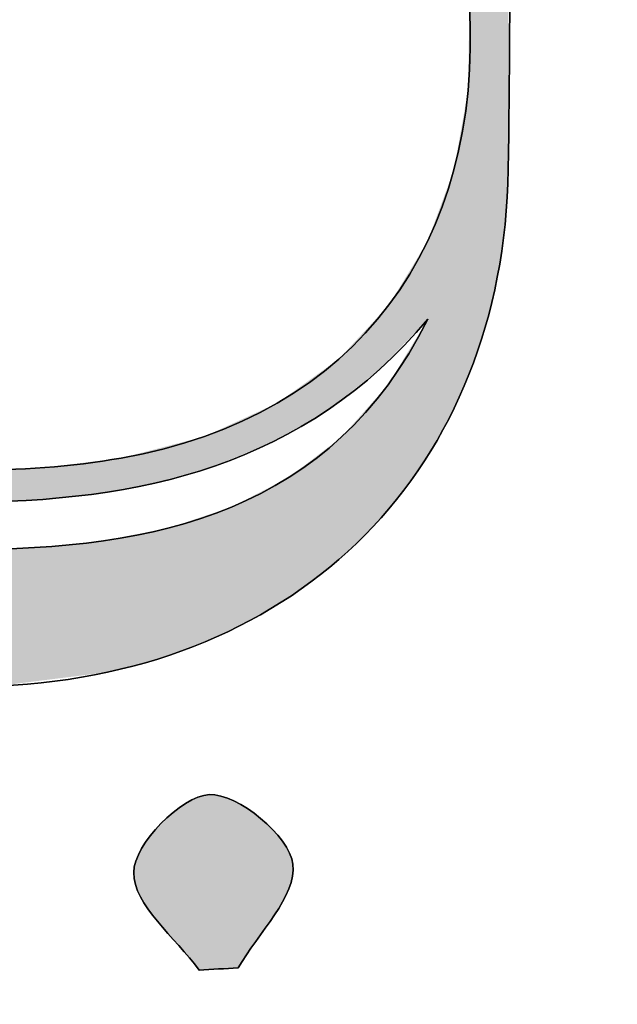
# Model space of a CAD drawing. Extents: x 113 to 1126, y 865 to 1100.
# Tile 28 of 256: x 871.47 to 877.54, y 1006.61 to 1016.6. Entities that reach past the tile are written whole.
import ezdxf

# ---------------------------------------------------------------- set-up
doc = ezdxf.new("R2010")
doc.units = 0
doc.layers.add('LAYER_1', color=7, linetype='CONTINUOUS')

# ---------------------------------------------------------------- blocks, each defined once
blk = doc.blocks.new('*U6')
at = {"layer": 'LAYER_1', "color": 7, "extrusion": (0, 0, -1)}
for points in [[(-876.0375, 1013.0126), (-876.0375, 1021.5805), (-876.1982, 1013.4816)], [(-876.1982, 1013.4816), (-876.0375, 1021.5805), (-876.1982, 1021.4294)], [(-876.1982, 1013.4816), (-876.1982, 1021.4294), (-876.3206, 1013.9901)], [(-876.3206, 1013.9901), (-876.1982, 1021.4294), (-876.3206, 1021.3143)], [(-876.3206, 1013.9901), (-876.3206, 1021.3143), (-876.3269, 1014.0328)], [(-876.3269, 1014.0328), (-876.3206, 1021.3143), (-876.3269, 1021.3084)], [(-876.3269, 1014.0328), (-876.3269, 1021.3084), (-876.3989, 1014.5242)], [(-876.3989, 1014.5242), (-876.3269, 1021.3084), (-876.3989, 1020.873)], [(-876.3989, 1014.5242), (-876.3989, 1020.873), (-876.4316, 1015.0822)], [(-876.4316, 1015.0822), (-876.3989, 1020.873), (-876.4316, 1020.6755)], [(-876.4316, 1015.0822), (-876.4316, 1020.6755), (-876.4323, 1020.6714)], [(-876.0373, 1013.0121), (-876.0373, 1016.7462), (-876.0375, 1013.0126)], [(-876.0331, 1012.9999), (-876.0331, 1016.4895), (-876.0373, 1013.0121)], [(-876.0231, 1012.978), (-876.0231, 1015.8829), (-876.0232, 1012.978)], [(-876.0232, 1012.978), (-876.0232, 1015.883), (-876.0331, 1012.9999)], [(-875.9906, 1012.9065), (-875.9906, 1015.7), (-876.0231, 1012.978)], [(-875.9434, 1012.8027), (-875.9434, 1015.4343), (-875.9906, 1012.9065)], [(-875.8801, 1012.6635), (-875.8801, 1015.078), (-875.8915, 1012.6886)], [(-875.8915, 1012.6886), (-875.8915, 1015.1423), (-875.9434, 1012.8027)], [(-875.8484, 1012.5939), (-875.8484, 1014.9922), (-875.8649, 1012.6301)], [(-875.8649, 1012.6301), (-875.8649, 1015.0368), (-875.8801, 1012.6635)], [(-875.8269, 1012.5465), (-875.8269, 1014.9337), (-875.8484, 1012.5939)], [(-875.7192, 1012.3611), (-875.7192, 1014.6418), (-875.8269, 1012.5465)], [(-875.6625, 1012.2633), (-875.6625, 1014.488), (-875.7192, 1012.3611)], [(-875.581, 1013.527), (-875.581, 1014.2996), (-875.6116, 1013.5589)], [(-875.6116, 1013.5589), (-875.6116, 1014.3499), (-875.6148, 1013.5623)], [(-875.6148, 1012.1811), (-875.6148, 1014.3585), (-875.6625, 1012.2633)], [(-875.5541, 1013.4989), (-875.5541, 1014.2553), (-875.581, 1013.527)], [(-875.4359, 1013.3757), (-875.4359, 1014.0608), (-875.5541, 1013.4989)], [(-875.3513, 1013.2874), (-875.3513, 1013.9215), (-875.3561, 1013.2924)], [(-875.3561, 1013.2924), (-875.3561, 1013.9294), (-875.4359, 1013.3757)], [(-875.2969, 1013.2306), (-875.2969, 1013.832), (-875.3513, 1013.2874)], [(-875.2118, 1013.1418), (-875.2118, 1013.6971), (-875.221, 1013.1514)], [(-875.221, 1013.1514), (-875.221, 1013.707), (-875.2969, 1013.2306)], [(-875.1091, 1013.0398), (-875.1091, 1013.5863), (-875.129, 1013.0555)], [(-875.129, 1013.0555), (-875.129, 1013.6078), (-875.1584, 1013.0861)], [(-875.1584, 1013.0861), (-875.1584, 1013.6395), (-875.2118, 1013.1418)], [(-875.581, 1012.1229), (-875.581, 1013.5065), (-875.6116, 1012.1756)], [(-875.6116, 1012.1756), (-875.6116, 1013.557), (-875.6148, 1012.1811)], [(-874.9762, 1012.9353), (-874.9762, 1013.443), (-874.9924, 1012.9481)], [(-874.9924, 1012.9481), (-874.9924, 1013.4604), (-875.1091, 1013.0398)], [(-875.5541, 1012.0857), (-875.5541, 1013.4621), (-875.581, 1012.1229)], [(-874.8258, 1012.8171), (-874.8258, 1013.2808), (-874.8799, 1012.8597)], [(-874.8799, 1012.8597), (-874.8799, 1013.3391), (-874.9762, 1012.9353)], [(-874.7403, 1012.7499), (-874.7403, 1013.1885), (-874.8258, 1012.8171)], [(-875.4359, 1011.9225), (-875.4359, 1013.267), (-875.5541, 1012.0857)], [(-874.5913, 1012.6358), (-874.5913, 1013.0714), (-874.6059, 1012.6443)], [(-874.6059, 1012.6443), (-874.6059, 1013.0818), (-874.6203, 1012.6556)], [(-874.6203, 1012.6556), (-874.6203, 1013.0921), (-874.7116, 1012.7273)], [(-874.7116, 1012.7273), (-874.7116, 1013.1576), (-874.7403, 1012.7499)], [(-875.3513, 1011.8056), (-875.3513, 1013.1273), (-875.3561, 1011.8122)], [(-875.3561, 1011.8122), (-875.3561, 1013.1352), (-875.4359, 1011.9225)], [(-875.2969, 1011.7305), (-875.2969, 1013.0375), (-875.3513, 1011.8056)], [(-875.2118, 1011.635), (-875.2118, 1012.897), (-875.221, 1011.6453)], [(-875.221, 1011.6453), (-875.221, 1012.9122), (-875.2969, 1011.7305)], [(-874.208, 1012.4128), (-874.208, 1012.7967), (-874.2307, 1012.426)], [(-874.2307, 1012.426), (-874.2307, 1012.8129), (-874.5913, 1012.6358)], [(-875.1091, 1011.5198), (-875.1091, 1012.7815), (-875.129, 1011.5422)], [(-875.129, 1011.5422), (-875.129, 1012.8039), (-875.1584, 1011.5751)], [(-875.1584, 1011.5751), (-875.1584, 1012.8369), (-875.2118, 1011.635)], [(-874.0486, 1012.3201), (-874.0486, 1012.6923), (-874.0867, 1012.3422)], [(-874.0867, 1012.3422), (-874.0867, 1012.7098), (-874.208, 1012.4128)], [(-873.8089, 1012.2199), (-873.8089, 1012.5824), (-874.0486, 1012.3201)], [(-874.9762, 1011.3707), (-874.9762, 1012.6321), (-874.9924, 1011.3889)], [(-874.9924, 1011.3889), (-874.9924, 1012.6503), (-875.1091, 1011.5198)], [(-873.6226, 1012.1421), (-873.6226, 1012.497), (-873.7575, 1012.1985)], [(-873.7575, 1012.1985), (-873.7575, 1012.5589), (-873.8089, 1012.2199)], [(-874.8799, 1011.2826), (-874.8799, 1012.5239), (-874.9762, 1011.3707)], [(-873.3497, 1012.0428), (-873.3497, 1012.3719), (-873.3564, 1012.0447)], [(-873.3564, 1012.0447), (-873.3564, 1012.375), (-873.4602, 1012.0743)], [(-873.4602, 1012.0743), (-873.4602, 1012.4226), (-873.6226, 1012.1421)], [(-874.8258, 1011.2332), (-874.8258, 1012.4631), (-874.8799, 1011.2826)], [(-874.6203, 1011.0451), (-874.6203, 1012.2747), (-874.7116, 1011.1286)], [(-874.7116, 1011.1286), (-874.7116, 1012.3448), (-874.7403, 1011.1549)], [(-874.7403, 1011.1549), (-874.7403, 1012.3669), (-874.8258, 1011.2332)], [(-872.8439, 1011.8984), (-872.8439, 1012.2406), (-872.8747, 1011.9072)], [(-872.8747, 1011.9072), (-872.8747, 1012.2486), (-872.9917, 1011.9406)], [(-874.5913, 1011.0235), (-874.5913, 1012.2524), (-874.6059, 1011.0344)], [(-874.6059, 1011.0344), (-874.6059, 1012.2636), (-874.6203, 1011.0451)], [(-872.2029, 1011.7838), (-872.2029, 1012.1149), (-872.323, 1011.8053)], [(-872.323, 1011.8053), (-872.323, 1012.1298), (-872.3652, 1011.8129)], [(-872.3652, 1011.8129), (-872.3652, 1012.1351), (-872.5038, 1011.8376)], [(-871.2691, 1011.7151), (-871.2691, 1012.042), (-871.5402, 1011.7221)], [(-871.5402, 1011.7221), (-871.5402, 1012.0502), (-871.6243, 1011.7299)], [(-871.6243, 1011.7299), (-871.6243, 1012.0528), (-871.7294, 1011.7397)], [(-874.2307, 1010.7549), (-874.2307, 1011.9752), (-874.5913, 1011.0235)], [(-874.0486, 1010.6456), (-874.0486, 1011.8754), (-874.0867, 1010.6685)], [(-874.0867, 1010.6685), (-874.0867, 1011.8951), (-874.208, 1010.7413)], [(-874.208, 1010.7413), (-874.208, 1011.9577), (-874.2307, 1010.7549)], [(-873.7575, 1010.4773), (-873.7575, 1011.7249), (-873.8089, 1010.5017)], [(-873.8089, 1010.5017), (-873.8089, 1011.7515), (-874.0486, 1010.6456)], [(-873.4602, 1010.3362), (-873.4602, 1011.601), (-873.6226, 1010.4133)], [(-873.6226, 1010.4133), (-873.6226, 1011.6552), (-873.7575, 1010.4773)], [(-873.3497, 1010.2845), (-873.3497, 1011.5642), (-873.3564, 1010.2869)], [(-873.3564, 1010.2869), (-873.3564, 1011.5664), (-873.4602, 1010.3362)], [(-872.8439, 1010.1039), (-872.8439, 1011.4156), (-872.8747, 1010.112)], [(-872.8747, 1010.112), (-872.8747, 1011.4217), (-872.9917, 1010.1545)], [(-872.9917, 1010.1545), (-872.9917, 1011.4448), (-873.3497, 1010.2845)], [(-872.2029, 1009.9579), (-872.2029, 1011.3007), (-872.323, 1009.973)], [(-872.323, 1009.973), (-872.323, 1011.3125), (-872.3652, 1009.9783)], [(-872.3652, 1009.9783), (-872.3652, 1011.3209), (-872.5038, 1010.0147)], [(-872.5038, 1010.0147), (-872.5038, 1011.3483), (-872.8439, 1010.1039)], [(-871.2691, 1009.8405), (-871.2691, 1011.2344), (-871.5402, 1009.8746)], [(-871.5402, 1009.8746), (-871.5402, 1011.2416), (-871.6243, 1009.8852)], [(-871.6243, 1009.8852), (-871.6243, 1011.2439), (-871.7294, 1009.8984)], [(-871.7294, 1009.8984), (-871.7294, 1011.2542), (-872.2029, 1009.9579)]]:
    blk.add_solid(points, dxfattribs=at)
at = {"layer": 'LAYER_1', "color": 7}
for points in [[(876.0373, 1013.0121), (876.0331, 1016.4895), (876.0373, 1016.7462)], [(876.0375, 1013.0126), (876.0373, 1016.7462), (876.0375, 1016.7567)], [(876.0331, 1012.9999), (876.0232, 1015.883), (876.0331, 1016.4895)], [(876.0231, 1012.978), (875.9906, 1015.7), (876.0231, 1015.8829)], [(876.0232, 1012.978), (876.0231, 1015.8829), (876.0232, 1015.883)], [(875.9906, 1012.9065), (875.9434, 1015.4343), (875.9906, 1015.7)], [(875.9434, 1012.8027), (875.8915, 1015.1423), (875.9434, 1015.4343)], [(875.8801, 1012.6635), (875.8649, 1015.0368), (875.8801, 1015.078)], [(875.8915, 1012.6886), (875.8801, 1015.078), (875.8915, 1015.1423)], [(875.8484, 1012.5939), (875.8269, 1014.9337), (875.8484, 1014.9922)], [(875.8649, 1012.6301), (875.8484, 1014.9922), (875.8649, 1015.0368)], [(875.8269, 1012.5465), (875.7192, 1014.6418), (875.8269, 1014.9337)], [(875.7192, 1012.3611), (875.6625, 1014.488), (875.7192, 1014.6418)], [(875.6625, 1012.2633), (875.6148, 1014.3585), (875.6625, 1014.488)], [(875.581, 1013.527), (875.5541, 1014.2553), (875.581, 1014.2996)], [(875.6116, 1013.5589), (875.581, 1014.2996), (875.6116, 1014.3499)], [(875.6148, 1013.5623), (875.6116, 1014.3499), (875.6148, 1014.3585)], [(875.5541, 1013.4989), (875.4359, 1014.0608), (875.5541, 1014.2553)], [(875.4359, 1013.3757), (875.3561, 1013.9294), (875.4359, 1014.0608)], [(875.3513, 1013.2874), (875.2969, 1013.832), (875.3513, 1013.9215)], [(875.3561, 1013.2924), (875.3513, 1013.9215), (875.3561, 1013.9294)], [(875.2969, 1013.2306), (875.221, 1013.707), (875.2969, 1013.832)], [(875.2118, 1013.1418), (875.1584, 1013.6395), (875.2118, 1013.6971)], [(875.221, 1013.1514), (875.2118, 1013.6971), (875.221, 1013.707)], [(875.1091, 1013.0398), (874.9924, 1013.4604), (875.1091, 1013.5863)], [(875.129, 1013.0555), (875.1091, 1013.5863), (875.129, 1013.6078)], [(875.1584, 1013.0861), (875.129, 1013.6078), (875.1584, 1013.6395)], [(875.581, 1012.1229), (875.5541, 1013.4621), (875.581, 1013.5065)], [(875.6116, 1012.1756), (875.581, 1013.5065), (875.6116, 1013.557)], [(875.6148, 1012.1811), (875.6116, 1013.557), (875.6148, 1013.5623)], [(874.9762, 1012.9353), (874.8799, 1013.3391), (874.9762, 1013.443)], [(874.9924, 1012.9481), (874.9762, 1013.443), (874.9924, 1013.4604)], [(875.5541, 1012.0857), (875.4359, 1013.267), (875.5541, 1013.4621)], [(874.8258, 1012.8171), (874.7403, 1013.1885), (874.8258, 1013.2808)], [(874.8799, 1012.8597), (874.8258, 1013.2808), (874.8799, 1013.3391)], [(874.7403, 1012.7499), (874.7116, 1013.1576), (874.7403, 1013.1885)], [(875.4359, 1011.9225), (875.3561, 1013.1352), (875.4359, 1013.267)], [(874.5913, 1012.6358), (874.2307, 1012.8129), (874.5913, 1013.0714)], [(874.6059, 1012.6443), (874.5913, 1013.0714), (874.6059, 1013.0818)], [(874.6203, 1012.6556), (874.6059, 1013.0818), (874.6203, 1013.0921)], [(874.7116, 1012.7273), (874.6203, 1013.0921), (874.7116, 1013.1576)], [(875.3513, 1011.8056), (875.2969, 1013.0375), (875.3513, 1013.1273)], [(875.3561, 1011.8122), (875.3513, 1013.1273), (875.3561, 1013.1352)], [(875.2969, 1011.7305), (875.221, 1012.9122), (875.2969, 1013.0375)], [(875.2118, 1011.635), (875.1584, 1012.8369), (875.2118, 1012.897)], [(875.221, 1011.6453), (875.2118, 1012.897), (875.221, 1012.9122)], [(874.208, 1012.4128), (874.0867, 1012.7098), (874.208, 1012.7967)], [(874.2307, 1012.426), (874.208, 1012.7967), (874.2307, 1012.8129)], [(875.1091, 1011.5198), (874.9924, 1012.6503), (875.1091, 1012.7815)], [(875.129, 1011.5422), (875.1091, 1012.7815), (875.129, 1012.8039)], [(875.1584, 1011.5751), (875.129, 1012.8039), (875.1584, 1012.8369)], [(874.0486, 1012.3201), (873.8089, 1012.5824), (874.0486, 1012.6923)], [(874.0867, 1012.3422), (874.0486, 1012.6923), (874.0867, 1012.7098)], [(873.8089, 1012.2199), (873.7575, 1012.5589), (873.8089, 1012.5824)], [(874.9762, 1011.3707), (874.8799, 1012.5239), (874.9762, 1012.6321)], [(874.9924, 1011.3889), (874.9762, 1012.6321), (874.9924, 1012.6503)], [(873.6226, 1012.1421), (873.4602, 1012.4226), (873.6226, 1012.497)], [(873.7575, 1012.1985), (873.6226, 1012.497), (873.7575, 1012.5589)], [(874.8799, 1011.2826), (874.8258, 1012.4631), (874.8799, 1012.5239)], [(873.3497, 1012.0428), (872.9917, 1012.279), (873.3497, 1012.3719)], [(873.3564, 1012.0447), (873.3497, 1012.3719), (873.3564, 1012.375)], [(873.4602, 1012.0743), (873.3564, 1012.375), (873.4602, 1012.4226)], [(874.8258, 1011.2332), (874.7403, 1012.3669), (874.8258, 1012.4631)], [(872.9917, 1011.9406), (872.8747, 1012.2486), (872.9917, 1012.279)], [(872.9917, 1011.9406), (872.9917, 1012.279), (873.3497, 1012.0428)], [(874.6203, 1011.0451), (874.6059, 1012.2636), (874.6203, 1012.2747)], [(874.7116, 1011.1286), (874.6203, 1012.2747), (874.7116, 1012.3448)], [(874.7403, 1011.1549), (874.7116, 1012.3448), (874.7403, 1012.3669)], [(872.8439, 1011.8984), (872.5038, 1012.1523), (872.8439, 1012.2406)], [(872.8747, 1011.9072), (872.8439, 1012.2406), (872.8747, 1012.2486)], [(874.5913, 1011.0235), (874.2307, 1011.9752), (874.5913, 1012.2524)], [(874.6059, 1011.0344), (874.5913, 1012.2524), (874.6059, 1012.2636)], [(872.2029, 1011.7838), (871.7294, 1012.0559), (872.2029, 1012.1149)], [(872.323, 1011.8053), (872.2029, 1012.1149), (872.323, 1012.1298)], [(872.3652, 1011.8129), (872.323, 1012.1298), (872.3652, 1012.1351)], [(872.5038, 1011.8376), (872.3652, 1012.1351), (872.5038, 1012.1523)], [(872.5038, 1011.8376), (872.5038, 1012.1523), (872.8439, 1011.8984)], [(871.5402, 1011.7221), (871.2691, 1012.042), (871.5402, 1012.0502)], [(871.6243, 1011.7299), (871.5402, 1012.0502), (871.6243, 1012.0528)], [(871.7294, 1011.7397), (871.6243, 1012.0528), (871.7294, 1012.0559)], [(871.7294, 1011.7397), (871.7294, 1012.0559), (872.2029, 1011.7838)], [(874.2307, 1010.7549), (874.208, 1011.9577), (874.2307, 1011.9752)], [(874.0486, 1010.6456), (873.8089, 1011.7515), (874.0486, 1011.8754)], [(874.0867, 1010.6685), (874.0486, 1011.8754), (874.0867, 1011.8951)], [(874.208, 1010.7413), (874.0867, 1011.8951), (874.208, 1011.9577)], [(873.7575, 1010.4773), (873.6226, 1011.6552), (873.7575, 1011.7249)], [(873.8089, 1010.5017), (873.7575, 1011.7249), (873.8089, 1011.7515)], [(873.4602, 1010.3362), (873.3564, 1011.5664), (873.4602, 1011.601)], [(873.6226, 1010.4133), (873.4602, 1011.601), (873.6226, 1011.6552)], [(873.3497, 1010.2845), (872.9917, 1011.4448), (873.3497, 1011.5642)], [(873.3564, 1010.2869), (873.3497, 1011.5642), (873.3564, 1011.5664)], [(872.8439, 1010.1039), (872.5038, 1011.3483), (872.8439, 1011.4156)], [(872.8747, 1010.112), (872.8439, 1011.4156), (872.8747, 1011.4217)], [(872.9917, 1010.1545), (872.8747, 1011.4217), (872.9917, 1011.4448)], [(872.2029, 1009.9579), (871.7294, 1011.2542), (872.2029, 1011.3007)], [(872.323, 1009.973), (872.2029, 1011.3007), (872.323, 1011.3125)], [(872.3652, 1009.9783), (872.323, 1011.3125), (872.3652, 1011.3209)], [(872.5038, 1010.0147), (872.3652, 1011.3209), (872.5038, 1011.3483)], [(871.5402, 1009.8746), (871.2691, 1011.2344), (871.5402, 1011.2416)], [(871.6243, 1009.8852), (871.5402, 1011.2416), (871.6243, 1011.2439)], [(871.7294, 1009.8984), (871.6243, 1011.2439), (871.7294, 1011.2542)]]:
    blk.add_solid(points, dxfattribs=at)
blk = doc.blocks.new('*U20')
at = {"layer": 'LAYER_1', "color": 7}
for points in [[(873.283, 1006.9683), (873.196, 1008.6655), (873.283, 1008.7092)], [(873.2935, 1006.9549), (873.283, 1008.7092), (873.2935, 1008.7124)], [(873.283, 1006.9683), (873.283, 1008.7092), (873.2935, 1006.9549)], [(873.3424, 1006.9576), (873.2935, 1008.7124), (873.3424, 1008.7275)], [(873.3984, 1006.9607), (873.3424, 1008.7275), (873.3984, 1008.7357)], [(873.0883, 1007.203), (873.0298, 1008.5544), (873.0883, 1008.5964)], [(873.1575, 1007.1233), (873.0883, 1008.5964), (873.1575, 1008.6461)], [(873.0883, 1007.203), (873.0883, 1008.5964), (873.1575, 1007.1233)], [(873.196, 1007.0789), (873.1575, 1008.6461), (873.196, 1008.6655)], [(873.1575, 1007.1233), (873.1575, 1008.6461), (873.196, 1007.0789)], [(873.196, 1007.0789), (873.196, 1008.6655), (873.283, 1006.9683)], [(873.0298, 1007.2697), (872.9077, 1008.4421), (873.0298, 1008.5544)], [(873.0298, 1007.2697), (873.0298, 1008.5544), (873.0883, 1007.203)], [(872.8708, 1007.4512), (872.7989, 1008.3171), (872.8708, 1008.3997)], [(872.9077, 1007.4091), (872.8708, 1008.3997), (872.9077, 1008.4421)], [(872.8708, 1007.4512), (872.8708, 1008.3997), (872.9077, 1007.4091)], [(872.9077, 1007.4091), (872.9077, 1008.4421), (873.0298, 1007.2697)], [(872.7756, 1007.5751), (872.7112, 1008.1873), (872.7756, 1008.2825)], [(872.7989, 1007.5448), (872.7756, 1008.2825), (872.7989, 1008.3171)], [(872.7756, 1007.5751), (872.7756, 1008.2825), (872.7989, 1007.5448)], [(872.7989, 1007.5448), (872.7989, 1008.3171), (872.8708, 1007.4512)], [(872.7112, 1007.679), (872.699, 1008.1608), (872.7112, 1008.1873)], [(872.7112, 1007.679), (872.7112, 1008.1873), (872.7756, 1007.5751)], [(872.699, 1007.6989), (872.6525, 1008.0608), (872.699, 1008.1608)], [(872.699, 1007.6989), (872.699, 1008.1608), (872.7112, 1007.679)], [(872.6347, 1007.884), (872.6305, 1007.9455), (872.6347, 1007.9856)], [(872.6364, 1007.8763), (872.6347, 1007.9856), (872.6364, 1008.0013)], [(872.6347, 1007.884), (872.6347, 1007.9856), (872.6364, 1007.8763)], [(872.6482, 1007.8224), (872.6364, 1008.0013), (872.6482, 1008.0448)], [(872.6364, 1007.8763), (872.6364, 1008.0013), (872.6482, 1007.8224)], [(872.6525, 1007.8118), (872.6482, 1008.0448), (872.6525, 1008.0608)], [(872.6482, 1007.8224), (872.6482, 1008.0448), (872.6525, 1007.8118)], [(872.6525, 1007.8118), (872.6525, 1008.0608), (872.699, 1007.6989)]]:
    blk.add_solid(points, dxfattribs=at)
at = {"layer": 'LAYER_1', "color": 7, "extrusion": (0, 0, -1)}
for points in [[(-873.2935, 1006.9549), (-873.2935, 1008.7124), (-873.3424, 1006.9576)], [(-873.3424, 1006.9576), (-873.3424, 1008.7275), (-873.3984, 1006.9607)], [(-873.3984, 1006.9607), (-873.3984, 1008.7357), (-873.4551, 1006.9639)], [(-873.4551, 1006.9639), (-873.3984, 1008.7357), (-873.4551, 1008.7333)], [(-873.4551, 1006.9639), (-873.4551, 1008.7333), (-873.5164, 1006.9673)], [(-873.5164, 1006.9673), (-873.4551, 1008.7333), (-873.5164, 1008.7212)], [(-873.5164, 1006.9673), (-873.5164, 1008.7212), (-873.6481, 1006.9746)], [(-873.6481, 1006.9746), (-873.5164, 1008.7212), (-873.6481, 1008.6716)], [(-873.6481, 1006.9746), (-873.6481, 1008.6716), (-873.6907, 1006.977)], [(-873.6907, 1006.977), (-873.6481, 1008.6716), (-873.6907, 1008.6474)], [(-873.6907, 1006.977), (-873.6907, 1008.6474), (-873.7747, 1007.1104)], [(-873.7747, 1007.1104), (-873.6907, 1008.6474), (-873.7747, 1008.5997)], [(-873.7747, 1007.1104), (-873.7747, 1008.5997), (-873.7849, 1007.1249)], [(-873.7849, 1007.1249), (-873.7747, 1008.5997), (-873.7849, 1008.5939)], [(-873.7849, 1007.1249), (-873.7849, 1008.5939), (-873.869, 1007.245)], [(-873.869, 1007.245), (-873.7849, 1008.5939), (-873.869, 1008.5317)], [(-873.869, 1007.245), (-873.869, 1008.5317), (-873.9183, 1007.3148)], [(-873.9183, 1007.3148), (-873.869, 1008.5317), (-873.9183, 1008.4952)], [(-873.9183, 1007.3148), (-873.9183, 1008.4952), (-874.0397, 1007.4866)], [(-874.0397, 1007.4866), (-873.9183, 1008.4952), (-874.0397, 1008.3824)], [(-874.0397, 1007.4866), (-874.0397, 1008.3824), (-874.0595, 1007.5145)], [(-874.0595, 1007.5145), (-874.0397, 1008.3824), (-874.0595, 1008.359)], [(-874.0595, 1007.5145), (-874.0595, 1008.359), (-874.1406, 1007.6466)], [(-874.1406, 1007.6466), (-874.0595, 1008.359), (-874.1406, 1008.2628)], [(-874.1406, 1007.6466), (-874.1406, 1008.2628), (-874.1413, 1007.6477)], [(-874.1413, 1007.6477), (-874.1406, 1008.2628), (-874.1413, 1008.2616)], [(-874.1413, 1007.6477), (-874.1413, 1008.2616), (-874.2046, 1007.7787)], [(-874.2046, 1007.7787), (-874.1413, 1008.2616), (-874.2046, 1008.1563)], [(-874.2046, 1007.7787), (-874.2046, 1008.1563), (-874.2125, 1007.8056)], [(-874.2125, 1007.8056), (-874.2046, 1008.1563), (-874.2125, 1008.1432)], [(-874.2125, 1007.8056), (-874.2125, 1008.1432), (-874.2348, 1007.8818)], [(-874.2348, 1007.8818), (-874.2125, 1008.1432), (-874.2348, 1008.0857)], [(-874.2348, 1007.8818), (-874.2348, 1008.0857), (-874.2421, 1007.9067)], [(-874.2421, 1007.9067), (-874.2348, 1008.0857), (-874.2421, 1008.052)], [(-874.2421, 1007.9067), (-874.2421, 1008.052), (-874.2467, 1007.9486)], [(-874.2467, 1007.9486), (-874.2421, 1008.052), (-874.2467, 1008.0308)], [(-874.2467, 1007.9486), (-874.2467, 1008.0308), (-874.249, 1007.9693)]]:
    blk.add_solid(points, dxfattribs=at)

msp = doc.modelspace()

# ---------------------------------------------------------------- linework, layer by layer
at = {"layer": 'LAYER_1', "color": 7}
msp.add_open_spline([(722.5127, 865.618), (719.3552, 865.7013), (716.1975, 865.7778), (713.04, 865.8695), (708.5304, 865.9997), (704.0211, 866.143), (699.5118, 866.2767), (696.7495, 866.358), (693.9869, 866.4255), (691.2246, 866.5116), (686.0952, 866.6715), (680.9658, 866.8513), (675.8361, 867.0015), (672.1729, 867.1083), (668.5056, 867.1097), (664.8462, 867.2819), (657.6932, 867.6196), (650.5419, 868.0006), (643.3947, 868.4416), (634.3351, 869.001), (625.2793, 869.626), (616.2232, 870.2447), (605.3097, 870.9909), (594.392, 871.6875), (583.4869, 872.5419), (573.6515, 873.3122), (563.8295, 874.2583), (554.003, 875.1433), (547.1508, 875.7607), (540.2997, 876.3904), (533.4505, 877.0422), (526.9959, 877.6569), (520.5453, 878.3138), (514.0918, 878.9395), (509.265, 879.4076), (504.4264, 879.7697), (499.6112, 880.3333), (492.947, 881.1137), (486.2993, 882.0366), (479.6451, 882.9024), (472.208, 883.8697), (464.7658, 884.7985), (457.3364, 885.8217), (446.5013, 887.3141), (435.668, 888.8238), (424.8487, 890.4251), (416.0339, 891.7294), (407.2396, 893.1722), (398.4384, 894.5674), (388.0232, 896.2183), (377.6259, 897.9884), (367.1931, 899.517), (353.3476, 901.5458), (339.6377, 904.314), (325.884, 906.8434), (314.1279, 909.0052), (302.3435, 911.0481), (290.6586, 913.5499), (274.2317, 917.067), (257.8564, 920.8397), (241.5126, 924.7272), (226.4289, 928.3149), (211.3905, 932.1021), (196.3825, 935.9958), (189.8933, 937.6794), (183.5285, 939.8429), (177.1117, 941.8028), (169.9934, 943.977), (162.8455, 946.0609), (155.7765, 948.3853), (150.3155, 950.1806), (144.9994, 952.4161), (139.5398, 954.2158), (134.3804, 955.9163), (129.7988, 958.5291), (125.4719, 961.7675), (122.5513, 963.953), (120.1603, 966.6457), (117.5706, 969.1517), (117.26, 969.4521), (117.0724, 969.8986), (116.8849, 970.3037), (116.293, 971.5826), (115.6556, 972.8483), (115.1737, 974.1691), (114.7148, 975.4273), (114.4245, 976.7471), (114.0683, 978.0418), (113.8018, 979.0105), (113.5288, 979.9786), (113.2983, 980.9563), (113.1972, 981.3849), (113.1302, 981.841), (113.1585, 982.2775), (113.3805, 985.7181), (113.8812, 989.116), (114.8324, 992.4374), (114.9251, 992.7613), (115.0078, 993.1092), (115.1911, 993.3817), (116.4811, 995.2986), (117.5587, 997.4315), (119.1528, 999.0555), (122.5503, 1002.5161), (126.24, 1005.6787), (130.6241, 1007.907), (132.0309, 1008.6218), (133.4089, 1009.399), (134.7683, 1010.2014), (136.9248, 1011.4737), (139.2949, 1012.2013), (141.6334, 1013.0281), (156.5286, 1018.2929), (171.7769, 1022.4049), (186.9045, 1026.9098), (195.71, 1029.5315), (204.4945, 1032.249), (213.3806, 1034.5696), (228.0552, 1038.4019), (242.7828, 1042.0375), (257.5316, 1045.5753), (264.4905, 1047.2448), (271.5448, 1048.5215), (278.5651, 1049.9302), (290.1745, 1052.2605), (301.7917, 1054.5518), (313.4052, 1056.8628), (322.6952, 1058.7118), (331.9696, 1060.6445), (341.2793, 1062.3894), (347.596, 1063.5735), (353.9619, 1064.4957), (360.3053, 1065.5382), (369.7635, 1067.093), (379.2203, 1068.6564), (388.6791, 1070.206), (397.1919, 1071.6009), (405.7172, 1072.9238), (414.219, 1074.3825), (427.4538, 1076.6535), (440.7996, 1078.0887), (454.106, 1079.8216), (463.2763, 1081.0157), (472.4425, 1082.2401), (481.6199, 1083.3756), (488.8387, 1084.2685), (496.0722, 1085.0402), (503.298, 1085.876), (509.572, 1086.6019), (515.8385, 1087.396), (522.1192, 1088.0564), (526.5479, 1088.5218), (530.9933, 1088.8326), (535.4336, 1089.1792), (543.6412, 1089.8206), (551.8506, 1090.4387), (560.0594, 1091.0643), (568.6053, 1091.7161), (577.152, 1092.3555), (585.6971, 1093.017), (596.659, 1093.8659), (607.6184, 1094.752), (618.5822, 1095.5757), (621.786, 1095.8165), (625.001, 1095.9057), (628.2118, 1096.0549), (635.3652, 1096.387), (642.5186, 1096.7222), (649.6727, 1097.0395), (658.2926, 1097.4219), (666.914, 1097.7709), (675.5336, 1098.1643), (684.0385, 1098.5526), (692.5403, 1099.0139), (701.0466, 1099.3701), (704.4838, 1099.5138), (707.9292, 1099.4617), (711.3705, 1099.5027), (719.6053, 1099.6006), (727.8405, 1099.7274), (736.0757, 1099.7901), (740.4754, 1099.8238), (744.8765, 1099.7887), (749.2759, 1099.7115), (755.0843, 1099.6102), (760.8921, 1099.4473), (766.6991, 1099.2926), (774.1974, 1099.0928), (781.697, 1098.9222), (789.1932, 1098.6511), (796.462, 1098.3883), (803.7277, 1098.0227), (810.9937, 1097.6865), (818.6543, 1097.3316), (826.3196, 1097.044), (833.9725, 1096.561), (838.5834, 1096.2699), (843.1747, 1095.6639), (847.7746, 1095.1964), (854.0013, 1094.5639), (860.2255, 1093.9134), (866.4536, 1093.2967), (876.1071, 1092.3407), (885.7251, 1091.1608), (895.2835, 1089.4593), (905.7749, 1087.5917), (916.3141, 1085.9942), (926.8072, 1084.1362), (931.4667, 1083.3115), (936.0683, 1082.1553), (940.6888, 1081.1173), (949.0497, 1079.2387), (957.4334, 1077.4517), (965.7571, 1075.4181), (982.4069, 1071.3505), (998.9781, 1066.9921), (1015.2655, 1061.6101), (1030.0412, 1056.7284), (1044.8472, 1051.9377), (1059.6345, 1047.0915), (1061.9913, 1046.3187), (1064.376, 1045.5918), (1066.6512, 1044.6189), (1069.4462, 1043.4235), (1072.1716, 1042.0523), (1074.8691, 1040.6454), (1078.1681, 1038.9252), (1081.3955, 1037.0693), (1084.6742, 1035.3092), (1087.524, 1033.78), (1090.1006, 1031.89), (1092.5059, 1029.7327), (1094.9836, 1027.5106), (1097.656, 1025.4935), (1100.0169, 1023.158), (1102.6562, 1020.5477), (1105.0502, 1017.6886), (1107.5321, 1014.9208), (1108.5105, 1013.8291), (1109.5244, 1012.7525), (1110.3667, 1011.5594), (1111.5614, 1009.8669), (1112.5547, 1008.0327), (1113.7356, 1006.3294), (1118.5171, 999.4334), (1121.9835, 991.8345), (1125.6078, 984.3167), (1126.0612, 983.3765), (1126.0846, 982.5807), (1125.5685, 981.6236), (1122.0624, 975.1214), (1118.7365, 968.5181), (1115.0868, 962.0982), (1113.397, 959.1261), (1111.146, 956.4665), (1109.0879, 953.7115), (1103.6491, 946.4309), (1097.2905, 940.1157), (1089.7843, 934.9254), (1085.5527, 931.9991), (1081.2005, 929.3712), (1076.6037, 927.0423), (1069.1709, 923.2765), (1061.3574, 920.5652), (1053.5026, 917.9245), (1041.584, 913.9175), (1029.6867, 909.8389), (1017.7074, 906.02), (1010.083, 903.5895), (1002.3305, 901.5593), (994.6277, 899.3775), (988.5522, 897.657), (982.494, 895.8662), (976.3762, 894.3091), (967.5254, 892.0567), (958.633, 889.9662), (949.7487, 887.8481), (945.0331, 886.7237), (940.3278, 885.5165), (935.5632, 884.6438), (922.3103, 882.2157), (909.0291, 879.9416), (895.7579, 877.6103), (889.1499, 876.4497), (882.5508, 875.2343), (875.9276, 874.1666), (872.5352, 873.6189), (869.1022, 873.3178), (865.6832, 872.945), (858.6759, 872.1816), (851.6676, 871.4257), (844.6561, 870.7022), (839.4406, 870.1648), (834.2213, 869.6577), (828.9992, 869.1823), (823.1597, 868.651), (817.3186, 868.1363), (811.4729, 867.683), (808.2697, 867.4342), (805.0568, 867.3123), (801.8467, 867.1559), (794.8059, 866.812), (787.761, 866.5509), (780.7244, 866.1354), (761.8353, 865.0227), (742.9293, 865.6807), (724.0316, 865.4981), (723.5252, 865.4933), (723.0181, 865.4974), (722.5116, 865.4974), (722.512, 865.5373), (722.5123, 865.5773), (722.5127, 865.618)], degree=3, knots=[0, 0, 0, 0, 1, 1, 1, 2, 2, 2, 3, 3, 3, 4, 4, 4, 5, 5, 5, 6, 6, 6, 7, 7, 7, 8, 8, 8, 9, 9, 9, 10, 10, 10, 11, 11, 11, 12, 12, 12, 13, 13, 13, 14, 14, 14, 15, 15, 15, 16, 16, 16, 17, 17, 17, 18, 18, 18, 19, 19, 19, 20, 20, 20, 21, 21, 21, 22, 22, 22, 23, 23, 23, 24, 24, 24, 25, 25, 25, 26, 26, 26, 27, 27, 27, 28, 28, 28, 29, 29, 29, 30, 30, 30, 31, 31, 31, 32, 32, 32, 33, 33, 33, 34, 34, 34, 35, 35, 35, 36, 36, 36, 37, 37, 37, 38, 38, 38, 39, 39, 39, 40, 40, 40, 41, 41, 41, 42, 42, 42, 43, 43, 43, 44, 44, 44, 45, 45, 45, 46, 46, 46, 47, 47, 47, 48, 48, 48, 49, 49, 49, 50, 50, 50, 51, 51, 51, 52, 52, 52, 53, 53, 53, 54, 54, 54, 55, 55, 55, 56, 56, 56, 57, 57, 57, 58, 58, 58, 59, 59, 59, 60, 60, 60, 61, 61, 61, 62, 62, 62, 63, 63, 63, 64, 64, 64, 65, 65, 65, 66, 66, 66, 67, 67, 67, 68, 68, 68, 69, 69, 69, 70, 70, 70, 71, 71, 71, 72, 72, 72, 73, 73, 73, 74, 74, 74, 75, 75, 75, 76, 76, 76, 77, 77, 77, 78, 78, 78, 79, 79, 79, 80, 80, 80, 81, 81, 81, 82, 82, 82, 83, 83, 83, 84, 84, 84, 85, 85, 85, 86, 86, 86, 87, 87, 87, 88, 88, 88, 89, 89, 89, 90, 90, 90, 91, 91, 91, 92, 92, 92, 93, 93, 93, 94, 94, 94, 95, 95, 95, 96, 96, 96, 97, 97, 97, 98, 98, 98, 99, 99, 99, 100, 100, 100, 101, 101, 101, 102, 102, 102, 103, 103, 103, 104, 104, 104, 104], dxfattribs=at)
at = {"layer": 'LAYER_1'}
for points, knots in [([(866.0171, 1021.4708), (865.9156, 1021.2098), (865.8383, 1021.1041), (865.8393, 1020.999), (865.8562, 1018.8577), (865.7687, 1016.7075), (865.9342, 1014.5772), (866.1606, 1011.6687), (868.4572, 1009.7211), (871.2691, 1009.8405), (874.3213, 1009.9699), (876.3816, 1012.0445), (876.4316, 1015.0822), (876.4619, 1016.9448), (876.4407, 1018.8083), (876.4323, 1020.6714), (876.4316, 1020.8838), (876.3634, 1021.096), (876.3269, 1021.3084), (876.2304, 1021.3992), (876.1339, 1021.4901), (876.0373, 1021.5807), (876.1739, 1019.4744), (874.8441, 1019.8563), (873.7575, 1019.8501), (871.9876, 1019.8399), (870.2177, 1019.8473), (868.4479, 1019.8473), (866.6913, 1019.8473), (866.6913, 1019.8473), (866.0171, 1021.4708)], [0, 0, 0, 0, 1, 1, 1, 2, 2, 2, 3, 3, 3, 4, 4, 4, 5, 5, 5, 6, 6, 6, 7, 7, 7, 8, 8, 8, 9, 9, 9, 10, 10, 10, 10]), ([(866.0171, 1021.4708), (866.6913, 1019.8473), (866.6913, 1019.8473), (868.4479, 1019.8473), (870.2177, 1019.8473), (871.9876, 1019.8399), (873.7575, 1019.8501), (874.8441, 1019.8563), (876.1739, 1019.4744), (876.0373, 1021.5807), (876.1339, 1021.4901), (876.2304, 1021.3992), (876.3269, 1021.3084), (876.3634, 1021.096), (876.4316, 1020.8838), (876.4323, 1020.6714), (876.4407, 1018.8083), (876.4619, 1016.9448), (876.4316, 1015.0822), (876.3816, 1012.0445), (874.3213, 1009.9699), (871.2691, 1009.8405), (868.4572, 1009.7211), (866.1606, 1011.6687), (865.9342, 1014.5772), (865.7687, 1016.7075), (865.8562, 1018.8577), (865.8393, 1020.999), (865.8383, 1021.1041), (865.9156, 1021.2098), (866.0171, 1021.4708)], [0, 0, 0, 0, 1, 1, 1, 2, 2, 2, 3, 3, 3, 4, 4, 4, 5, 5, 5, 6, 6, 6, 7, 7, 7, 8, 8, 8, 9, 9, 9, 10, 10, 10, 10]), ([(871.1899, 1017.9613), (871.1899, 1017.9647), (871.1899, 1017.968), (871.1899, 1017.9715), (869.9466, 1017.9715), (868.7032, 1017.9697), (867.4599, 1017.9723), (866.8635, 1017.9735), (866.4522, 1017.7572), (866.3099, 1017.1222), (865.8248, 1014.9567), (867.1974, 1012.6254), (869.3743, 1012.1949), (870.3848, 1011.9949), (871.4903, 1011.9748), (872.5038, 1012.1523), (874.9016, 1012.573), (876.1739, 1014.3427), (876.0375, 1016.7567), (875.9927, 1017.5489), (875.6375, 1017.9651), (874.8258, 1017.9625), (873.6139, 1017.9584), (872.4019, 1017.9613), (871.1899, 1017.9613)], [0, 0, 0, 0, 1, 1, 1, 2, 2, 2, 3, 3, 3, 4, 4, 4, 5, 5, 5, 6, 6, 6, 7, 7, 7, 8, 8, 8, 8]), ([(871.1899, 1017.9613), (872.4019, 1017.9613), (873.6139, 1017.9584), (874.8258, 1017.9625), (875.6375, 1017.9651), (875.9927, 1017.5489), (876.0375, 1016.7567), (876.1739, 1014.3427), (874.9016, 1012.573), (872.5038, 1012.1523), (871.4903, 1011.9748), (870.3848, 1011.9949), (869.3743, 1012.1949), (867.1974, 1012.6254), (865.8248, 1014.9567), (866.3099, 1017.1222), (866.4522, 1017.7572), (866.8635, 1017.9735), (867.4599, 1017.9723), (868.7032, 1017.9697), (869.9466, 1017.9715), (871.1899, 1017.9715), (871.1899, 1017.968), (871.1899, 1017.9647), (871.1899, 1017.9613)], [0, 0, 0, 0, 1, 1, 1, 2, 2, 2, 3, 3, 3, 4, 4, 4, 5, 5, 5, 6, 6, 6, 7, 7, 7, 8, 8, 8, 8]), ([(875.6148, 1013.5623), (874.3721, 1012.0759), (872.6971, 1011.7), (870.8592, 1011.7045), (869.0023, 1011.7091), (867.4626, 1012.3351), (866.4264, 1013.9865), (867.0864, 1012.1067), (868.5208, 1011.2266), (870.9033, 1011.2246), (872.849, 1011.2229), (874.6384, 1011.5953), (875.6148, 1013.5623)], [0, 0, 0, 0, 1, 1, 1, 2, 2, 2, 3, 3, 3, 4, 4, 4, 4]), ([(875.6148, 1013.5623), (874.6384, 1011.5953), (872.849, 1011.2229), (870.9033, 1011.2246), (868.5208, 1011.2266), (867.0864, 1012.1067), (866.4264, 1013.9865), (867.4626, 1012.3351), (869.0023, 1011.7091), (870.8592, 1011.7045), (872.6971, 1011.7), (874.3721, 1012.0759), (875.6148, 1013.5623)], [0, 0, 0, 0, 1, 1, 1, 2, 2, 2, 3, 3, 3, 4, 4, 4, 4]), ([(873.2935, 1006.9549), (873.4261, 1006.9623), (873.5582, 1006.9695), (873.6907, 1006.977), (873.8946, 1007.3304), (874.2848, 1007.7058), (874.2467, 1008.0308), (874.2131, 1008.3147), (873.6872, 1008.7503), (873.3984, 1008.7357), (873.1109, 1008.7209), (872.6334, 1008.231), (872.6305, 1007.9455), (872.6272, 1007.6176), (873.0537, 1007.2855), (873.2935, 1006.9549)], [0, 0, 0, 0, 1, 1, 1, 2, 2, 2, 3, 3, 3, 4, 4, 4, 5, 5, 5, 5]), ([(873.2935, 1006.9549), (873.0537, 1007.2855), (872.6272, 1007.6176), (872.6305, 1007.9455), (872.6334, 1008.231), (873.1109, 1008.7209), (873.3984, 1008.7357), (873.6872, 1008.7503), (874.2131, 1008.3147), (874.2467, 1008.0308), (874.2848, 1007.7058), (873.8946, 1007.3304), (873.6907, 1006.977), (873.5582, 1006.9695), (873.4261, 1006.9623), (873.2935, 1006.9549)], [0, 0, 0, 0, 1, 1, 1, 2, 2, 2, 3, 3, 3, 4, 4, 4, 5, 5, 5, 5])]:
    msp.add_open_spline(points, degree=3, knots=knots, dxfattribs=at)

# ---------------------------------------------------------------- block references
at = {"layer": 'LAYER_1', "color": 7}
for name in ['*U6', '*U20']:
    msp.add_blockref(name, (0, 0), dxfattribs=at)

doc.saveas('drawing.dxf')
